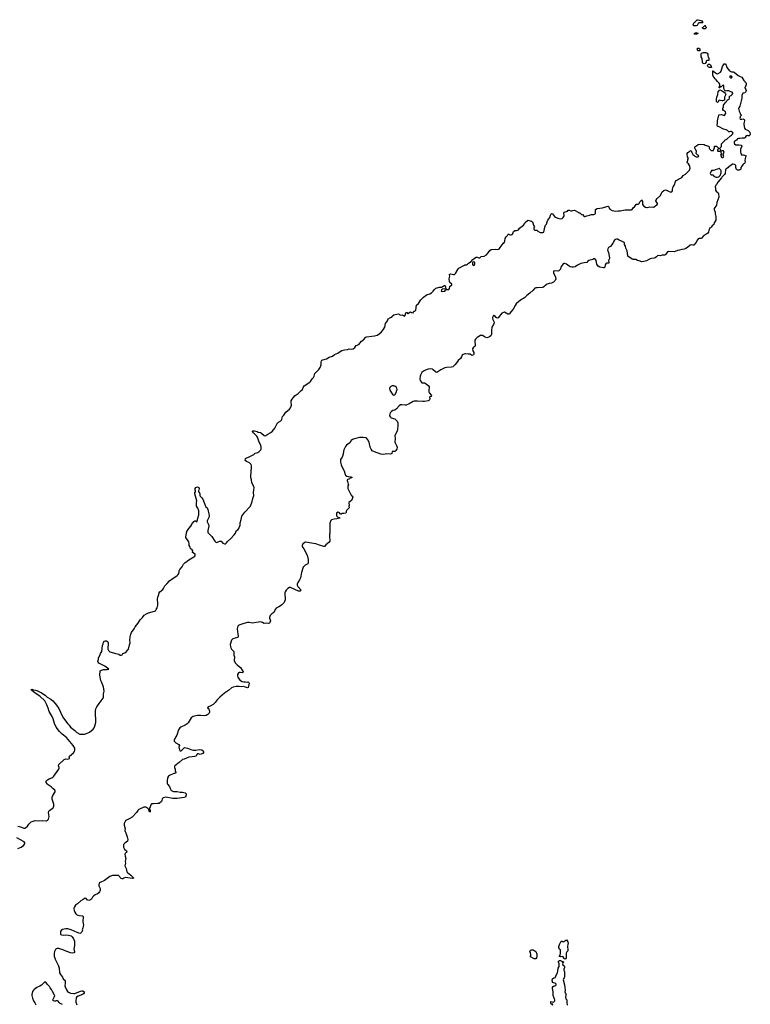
# Model space of a CAD drawing. Header units: inches. Extents: x 1889655 to 2052254, y 217972 to 431650.
# Tile 14 of 49: x 1974994 to 1991662, y 262649 to 285098. Entities that reach past the tile are written whole.
import ezdxf

# ---------------------------------------------------------------- set-up
doc = ezdxf.new("R2010")
doc.units = ezdxf.units.IN
doc.header["$MEASUREMENT"] = 0
for name, color, linetype in [('B9276', 7, 'Continuous'), ('B9277', 7, 'Continuous'), ('B9286', 7, 'Continuous'), ('B9287', 7, 'Continuous'), ('B9288', 7, 'Continuous'), ('B9297', 7, 'Continuous'), ('B9298', 7, 'Continuous')]:
    doc.layers.add(name, color=color, linetype=linetype)

msp = doc.modelspace()

# ---------------------------------------------------------------- linework, layer by layer
at = {"layer": 'B9276', "color": 6, "elevation": 100}
for points in [[(1974951, 266711), (1975010, 266699), (1975070, 266671), (1975090, 266664), (1975110, 266664), (1975130, 266673), (1975170, 266710), (1975202, 266758), (1975230, 266790), (1975253, 266807), (1975280, 266820), (1975350, 266837), (1975424, 266836), (1975510, 266842), (1975605, 266836), (1975630, 266845), (1975650, 266867), (1975666, 266930), (1975655, 267025), (1975660, 267050), (1975672, 267070), (1975738, 267110), (1975755, 267130), (1975770, 267167), (1975772, 267210), (1975740, 267300), (1975736, 267330), (1975737, 267370), (1975750, 267411), (1975800, 267490), (1975805, 267510), (1975795, 267530), (1975750, 267569), (1975712, 267610), (1975645, 267650), (1975626, 267670), (1975601, 267710), (1975599, 267730), (1975608, 267750), (1975629, 267771), (1975670, 267793), (1975730, 267816), (1975750, 267829), (1975770, 267852), (1975885, 268010), (1975893, 268027), (1975892, 268050), (1975878, 268090), (1975884, 268116), (1976010, 268232), (1976050, 268248), (1976090, 268242), (1976128, 268250), (1976129, 268270), (1976122, 268290), (1976128, 268310), (1976178, 268342), (1976220, 268380), (1976245, 268415), (1976253, 268447), (1976253, 268490), (1976213, 268553), (1976060, 268730), (1975965, 268810), (1975905, 268870), (1975829, 268970), (1975789, 269049), (1975756, 269156), (1975733, 269210), (1975670, 269322), (1975644, 269404), (1975615, 269475), (1975567, 269567), (1975454, 269674), (1975345, 269745), (1975265, 269810), (1975259, 269830), (1975270, 269837), (1975286, 269826), (1975383, 269803), (1975490, 269754), (1975574, 269694), (1975625, 269650), (1975708, 269608), (1975750, 269571), (1975806, 269510), (1975834, 269470), (1975884, 269390), (1975961, 269230), (1975997, 269170), (1976090, 269041), (1976121, 269010), (1976151, 268970), (1976252, 268892), (1976295, 268850), (1976370, 268811), (1976470, 268805), (1976520, 268821), (1976589, 268851), (1976670, 268922), (1976691, 268950), (1976700, 268970), (1976728, 269072), (1976731, 269150), (1976724, 269250), (1976727, 269310), (1976723, 269350), (1976730, 269385), (1976752, 269430), (1976805, 269510), (1976895, 269630), (1976904, 269650), (1976907, 269730), (1976925, 269790), (1976903, 269890), (1976861, 270000)], [(1980000, 269893), (1979935, 269895), (1979863, 269877), (1979830, 269862), (1979757, 269803), (1979670, 269745), (1979557, 269650), (1979497, 269590), (1979450, 269530), (1979410, 269488), (1979337, 269443), (1979292, 269430), (1979282, 269410), (1979306, 269386), (1979319, 269359), (1979328, 269330), (1979328, 269312), (1979316, 269290), (1979284, 269256), (1979250, 269235), (1979215, 269225), (1979130, 269236), (1979050, 269235), (1979009, 269229), (1978950, 269211), (1978930, 269199), (1978910, 269178), (1978837, 269070), (1978815, 269045), (1978770, 269013), (1978668, 268970), (1978644, 268950), (1978618, 268910), (1978576, 268784), (1978534, 268710), (1978520, 268670), (1978522, 268650), (1978535, 268630), (1978559, 268610), (1978625, 268570), (1978638, 268550), (1978628, 268512), (1978630, 268472), (1978640, 268460), (1978650, 268431), (1978670, 268431), (1978690, 268445), (1978755, 268505), (1978823, 268490), (1978899, 268459), (1978950, 268447), (1979010, 268444), (1979098, 268458), (1979150, 268451), (1979177, 268430), (1979190, 268410), (1979190, 268390), (1979173, 268370), (1979136, 268350), (1979110, 268348), (1979070, 268360), (1979050, 268357), (1979036, 268344), (1979019, 268310), (1978990, 268296), (1978926, 268294), (1978854, 268286), (1978797, 268263), (1978750, 268236), (1978710, 268230), (1978636, 268164), (1978530, 268090), (1978525, 268070), (1978528, 268050), (1978543, 268010), (1978545, 267965), (1978553, 267947), (1978553, 267927), (1978530, 267908), (1978510, 267908), (1978415, 267865), (1978390, 267849), (1978366, 267814), (1978357, 267743), (1978362, 267690), (1978370, 267668), (1978414, 267614), (1978434, 267554), (1978450, 267525), (1978470, 267513), (1978505, 267505), (1978590, 267500), (1978652, 267488), (1978710, 267486), (1978771, 267470), (1978791, 267449), (1978791, 267429), (1978778, 267370), (1978750, 267361), (1978590, 267344), (1978485, 267345), (1978330, 267369), (1978270, 267356), (1978244, 267336), (1978237, 267290), (1978227, 267273), (1978175, 267230), (1978135, 267225), (1978050, 267223), (1978010, 267218), (1977997, 267210), (1977954, 267110), (1977956, 267090), (1977971, 267069), (1977974, 267050), (1977970, 267029), (1977963, 267043), (1977950, 267049), (1977938, 267090), (1977919, 267110), (1977870, 267141), (1977850, 267144), (1977830, 267141), (1977712, 267088), (1977690, 267066), (1977660, 267020), (1977563, 266917), (1977510, 266884), (1977431, 266850), (1977411, 266830), (1977385, 266790), (1977379, 266770), (1977381, 266730), (1977397, 266650), (1977396, 266610), (1977401, 266590), (1977419, 266559), (1977450, 266470), (1977464, 266410), (1977452, 266370), (1977390, 266326), (1977365, 266290), (1977363, 266270), (1977366, 266230), (1977384, 266190), (1977430, 266150), (1977436, 266130), (1977425, 266110), (1977397, 266090), (1977393, 266070), (1977398, 266030), (1977415, 265970), (1977402, 265910), (1977408, 265870), (1977395, 265810), (1977398, 265790), (1977425, 265745), (1977440, 265670), (1977454, 265654), (1977530, 265596), (1977580, 265540), (1977594, 265530), (1977593, 265527), (1977590, 265522), (1977570, 265519), (1977410, 265538), (1977373, 265527), (1977350, 265510), (1977330, 265507), (1977310, 265514), (1977250, 265587), (1977110, 265587), (1977054, 265566), (1976929, 265471), (1976830, 265425), (1976810, 265408), (1976800, 265370), (1976803, 265350), (1976828, 265290), (1976830, 265250), (1976826, 265230), (1976816, 265210), (1976798, 265190), (1976770, 265170), (1976717, 265143), (1976682, 265118), (1976658, 265090), (1976633, 265050), (1976610, 265030), (1976570, 265019), (1976550, 265024), (1976535, 265035), (1976510, 265064), (1976490, 265066), (1976444, 265036), (1976391, 265010), (1976310, 264938), (1976270, 264910), (1976246, 264874), (1976233, 264830), (1976236, 264790), (1976251, 264750), (1976277, 264710), (1976290, 264697), (1976320, 264680), (1976350, 264671), (1976425, 264665), (1976438, 264658), (1976444, 264650), (1976438, 264530), (1976448, 264452), (1976437, 264390), (1976427, 264370), (1976423, 264350), (1976427, 264330), (1976422, 264310), (1976398, 264290), (1976386, 264274), (1976370, 264265), (1976303, 264283), (1976167, 264347), (1976090, 264369), (1976050, 264369), (1975970, 264353), (1975942, 264330), (1975927, 264310), (1975923, 264283), (1975926, 264250), (1975930, 264241), (1975950, 264231), (1975990, 264223), (1976050, 264231), (1976110, 264226), (1976169, 264209), (1976191, 264190), (1976222, 264142), (1976242, 264090), (1976242, 263990), (1976232, 263910), (1976245, 263850), (1976241, 263830), (1976230, 263821), (1976190, 263818), (1976150, 263824), (1976090, 263842), (1975957, 263897), (1975890, 263918), (1975850, 263920), (1975830, 263915), (1975810, 263897), (1975790, 263852), (1975778, 263810), (1975778, 263750), (1975800, 263680), (1975859, 263570), (1975876, 263530), (1975893, 263470), (1975906, 263370), (1975926, 263326), (1975969, 263270), (1975990, 263230), (1976034, 263190), (1976034, 263130), (1976026, 263070), (1976030, 263050), (1976060, 262980), (1976084, 262944), (1976105, 262925), (1976150, 262902), (1976226, 262894), (1976250, 262898), (1976382, 262950), (1976410, 262956), (1976433, 262953), (1976462, 262930), (1976465, 262910), (1976450, 262886), (1976425, 262870), (1976328, 262832), (1976290, 262810), (1976281, 262790), (1976273, 262730), (1976276, 262696), (1976301, 262641)], [(1974955, 266205), (1975030, 266233), (1975078, 266270), (1975112, 266310), (1975115, 266330), (1975099, 266350), (1975010, 266403), (1974926, 266446)], [(1975968, 262648), (1975919, 262670), (1975896, 262690), (1975870, 262724), (1975858, 262730), (1975850, 262733), (1975830, 262729), (1975810, 262719), (1975790, 262719), (1975761, 262730), (1975747, 262753), (1975785, 262830), (1975793, 262850), (1975790, 262858), (1975741, 262941), (1975717, 262990), (1975690, 263025), (1975674, 263054), (1975625, 263105), (1975590, 263153), (1975570, 263159), (1975550, 263149), (1975494, 263086), (1975457, 263063), (1975389, 263031), (1975326, 262990), (1975310, 262974), (1975290, 262939), (1975270, 262875), (1975269, 262849), (1975286, 262786), (1975310, 262730), (1975341, 262681), (1975359, 262639)]]:
    msp.add_lwpolyline(points, dxfattribs=at)
at = {"layer": 'B9277', "color": 6, "elevation": 100}
for points in [[(1976861, 270000), (1976849, 270030), (1976819, 270150), (1976829, 270250), (1976858, 270270), (1976910, 270284), (1976990, 270284), (1977026, 270290), (1976935, 270355), (1976801, 270430), (1976783, 270450), (1976780, 270470), (1976790, 270510), (1976789, 270551), (1976820, 270600), (1976839, 270650), (1976869, 270691), (1976886, 270830), (1976896, 270870), (1976910, 270898), (1976930, 270926), (1976950, 270934), (1976973, 270933), (1977005, 270910), (1977011, 270890), (1977007, 270750), (1977018, 270718), (1977050, 270682), (1977184, 270644), (1977254, 270630), (1977290, 270612), (1977310, 270612), (1977330, 270614), (1977348, 270650), (1977390, 270663), (1977430, 270691), (1977465, 270730), (1977476, 270750), (1977497, 270843), (1977509, 270870), (1977513, 270890), (1977509, 270950), (1977513, 271030), (1977529, 271090), (1977545, 271130), (1977609, 271211), (1977630, 271258), (1977690, 271331), (1977742, 271418), (1977795, 271470), (1977837, 271523), (1977885, 271555), (1977930, 271576), (1978070, 271611), (1978090, 271623), (1978110, 271647), (1978132, 271690), (1978147, 271750), (1978149, 271789), (1978142, 271890), (1978146, 271930), (1978169, 271991), (1978178, 272030), (1978189, 272050), (1978259, 272110), (1978275, 272130), (1978307, 272190), (1978360, 272240), (1978410, 272302), (1978498, 272362), (1978530, 272391), (1978590, 272426), (1978612, 272448), (1978624, 272470), (1978635, 272510), (1978634, 272530), (1978650, 272565), (1978698, 272622), (1978734, 272686), (1978770, 272722), (1978810, 272745), (1978821, 272759), (1978855, 272785), (1978969, 272850), (1978989, 272870), (1978998, 272890), (1978998, 272910), (1978935, 272950), (1978942, 272990), (1978929, 273010), (1978904, 273024), (1978890, 273042), (1978883, 273070), (1978864, 273110), (1978863, 273150), (1978853, 273190), (1978838, 273218), (1978797, 273270), (1978787, 273290), (1978784, 273310), (1978796, 273390), (1978810, 273427), (1978850, 273496), (1978900, 273550), (1978921, 273590), (1978930, 273618), (1978950, 273632), (1978970, 273658), (1978989, 273671), (1979012, 273670), (1979030, 273652), (1979046, 273654), (1979055, 273730), (1979079, 273810), (1979078, 273898), (1979058, 273958), (1979028, 274010), (1979027, 274093), (1979035, 274130), (1978989, 274291), (1978990, 274312), (1979008, 274330), (1979008, 274350), (1978999, 274370), (1978997, 274410), (1979009, 274431), (1979030, 274443), (1979050, 274445), (1979081, 274430), (1979088, 274410), (1979071, 274350), (1979076, 274336), (1979090, 274325), (1979107, 274290), (1979107, 274250), (1979113, 274233), (1979150, 274193), (1979170, 274164), (1979210, 274070), (1979230, 274010), (1979243, 273990), (1979270, 273966), (1979290, 273931), (1979312, 273830), (1979315, 273790), (1979307, 273750), (1979274, 273670), (1979270, 273650), (1979298, 273590), (1979306, 273550), (1979287, 273450), (1979290, 273410), (1979310, 273382), (1979378, 273318), (1979448, 273210), (1979470, 273184), (1979490, 273175), (1979550, 273205), (1979590, 273211), (1979625, 273165), (1979666, 273146), (1979690, 273151), (1979710, 273168), (1979736, 273204), (1979810, 273270), (1979890, 273355), (1979915, 273390), (1979930, 273441), (1979969, 273470), (1979990, 273496), (1980000, 273517)], [(1980000, 271292), (1979981, 271279), (1979960, 271250), (1979959, 271210), (1979970, 271090), (1979981, 271050), (1979982, 271030), (1979966, 271014), (1979855, 270985), (1979839, 270970), (1979828, 270950), (1979799, 270850), (1979800, 270810), (1979810, 270773), (1979824, 270744), (1979877, 270690), (1979881, 270670), (1979881, 270610), (1979898, 270570), (1979898, 270550), (1979887, 270510), (1979890, 270479), (1979916, 270430), (1979955, 270390), (1980000, 270351)], [(1980000, 270215), (1979985, 270210), (1979967, 270170), (1979965, 270135), (1979971, 270110), (1979983, 270083), (1980000, 270064)]]:
    msp.add_lwpolyline(points, dxfattribs=at)
at = {"layer": 'B9286', "color": 6, "elevation": 100}
for points in [[(1980210, 270000), (1980225, 269990), (1980226, 269970), (1980210, 269873), (1980190, 269863), (1980143, 269883), (1980095, 269895), (1980050, 269891), (1980000, 269893)], [(1980142, 270000), (1980190, 269997), (1980208, 270000)], [(1987153, 262630), (1987155, 262650), (1987150, 262654), (1987129, 262650), (1987115, 262670), (1987109, 262690), (1987110, 262714), (1987170, 262699), (1987190, 262713), (1987202, 262730), (1987205, 262750), (1987198, 262770), (1987184, 262790), (1987166, 262850), (1987163, 262877), (1987167, 262930), (1987150, 263010), (1987152, 263030), (1987163, 263057), (1987190, 263070), (1987210, 263073), (1987232, 263090), (1987231, 263110), (1987210, 263130), (1987170, 263136), (1987153, 263150), (1987153, 263170), (1987144, 263190), (1987146, 263230), (1987177, 263250), (1987216, 263264), (1987221, 263270), (1987232, 263310), (1987262, 263370), (1987274, 263406), (1987282, 263470), (1987299, 263510), (1987300, 263570), (1987286, 263610), (1987287, 263630), (1987310, 263645), (1987330, 263648), (1987363, 263630), (1987370, 263618), (1987390, 263625), (1987400, 263620), (1987405, 263610), (1987386, 263594), (1987375, 263570), (1987382, 263550), (1987413, 263530), (1987423, 263510), (1987421, 263490), (1987405, 263450), (1987405, 263430), (1987417, 263410), (1987421, 263390), (1987422, 263270), (1987413, 263250), (1987398, 263230), (1987393, 263210), (1987423, 263090), (1987439, 262970), (1987431, 262930), (1987436, 262910), (1987454, 262894), (1987457, 262877), (1987457, 262850), (1987449, 262809), (1987457, 262777), (1987474, 262750), (1987475, 262690), (1987484, 262630)]]:
    msp.add_lwpolyline(points, dxfattribs=at)
for points in [[(1987430, 263677), (1987417, 263690), (1987394, 263730), (1987370, 263741), (1987330, 263729), (1987310, 263742), (1987306, 263750), (1987322, 263770), (1987329, 263810), (1987329, 263889), (1987318, 263910), (1987295, 263935), (1987294, 263970), (1987307, 264013), (1987330, 264062), (1987350, 264092), (1987370, 264092), (1987390, 264074), (1987410, 264082), (1987450, 264111), (1987470, 264118), (1987497, 264070), (1987503, 264050), (1987501, 264010), (1987490, 263970), (1987502, 263890), (1987496, 263870), (1987476, 263844), (1987464, 263816), (1987461, 263710), (1987450, 263689)], [(1986750, 263686), (1986729, 263689), (1986646, 263730), (1986648, 263750), (1986658, 263770), (1986658, 263790), (1986649, 263809), (1986648, 263830), (1986629, 263850), (1986638, 263870), (1986650, 263882), (1986673, 263893), (1986710, 263894), (1986730, 263874), (1986750, 263872), (1986771, 263851), (1986791, 263791), (1986794, 263750), (1986786, 263710), (1986770, 263689)]]:
    msp.add_lwpolyline(points, close=True, dxfattribs=at)
at = {"layer": 'B9287', "color": 6, "elevation": 100}
for points in [[(1988523, 280000), (1988470, 279930), (1988430, 279901), (1988408, 279872), (1988405, 279845), (1988410, 279827), (1988430, 279790), (1988442, 279710), (1988453, 279670), (1988451, 279650), (1988427, 279610), (1988436, 279570), (1988432, 279550), (1988390, 279547), (1988365, 279535), (1988352, 279510), (1988346, 279454), (1988330, 279440), (1988310, 279438), (1988230, 279457), (1988190, 279476), (1988164, 279524), (1988142, 279610), (1988130, 279632), (1988110, 279646), (1988090, 279643), (1988070, 279630), (1987976, 279604), (1987954, 279590), (1987930, 279560), (1987870, 279556), (1987797, 279543), (1987717, 279503), (1987670, 279466), (1987630, 279457), (1987590, 279457), (1987550, 279465), (1987530, 279475), (1987470, 279521), (1987430, 279537), (1987410, 279538), (1987391, 279530), (1987381, 279510), (1987349, 279471), (1987340, 279450), (1987333, 279410), (1987293, 279370), (1987270, 279363), (1987190, 279373), (1987172, 279368), (1987175, 279330), (1987217, 279230), (1987222, 279190), (1987210, 279149), (1987171, 279110), (1987130, 279093), (1987070, 279081), (1987030, 279066), (1987001, 279050), (1986953, 279007), (1986930, 278993), (1986810, 278981), (1986770, 278984), (1986750, 278977), (1986708, 278930), (1986630, 278860), (1986567, 278813), (1986510, 278753), (1986470, 278737), (1986441, 278719), (1986384, 278676), (1986323, 278617), (1986298, 278582), (1986250, 278495), (1986200, 278440), (1986170, 278389), (1986150, 278383), (1986130, 278387), (1986052, 278428), (1986030, 278425), (1985990, 278409), (1985910, 278302), (1985890, 278294), (1985864, 278310), (1985830, 278349), (1985810, 278355), (1985802, 278350), (1985783, 278310), (1985781, 278290), (1985786, 278266), (1985814, 278214), (1985815, 278190), (1985806, 278150), (1985767, 278090), (1985755, 278010), (1985757, 277930), (1985740, 277890), (1985710, 277865), (1985676, 277850), (1985650, 277846), (1985610, 277856), (1985550, 277896), (1985530, 277901), (1985510, 277894), (1985433, 277850), (1985390, 277817), (1985377, 277790), (1985375, 277770), (1985385, 277670), (1985375, 277645), (1985350, 277628), (1985325, 277590), (1985335, 277550), (1985357, 277510), (1985355, 277470), (1985344, 277456), (1985310, 277445), (1985270, 277469), (1985250, 277475), (1985227, 277473), (1985162, 277482), (1985150, 277483), (1985112, 277468), (1985090, 277450), (1985073, 277410), (1985050, 277376), (1985000, 277330), (1984970, 277285), (1984923, 277230), (1984875, 277185), (1984848, 277172), (1984730, 277166), (1984690, 277158), (1984603, 277117), (1984510, 277055), (1984490, 277061), (1984430, 277116), (1984410, 277127), (1984370, 277134), (1984310, 277128), (1984266, 277114), (1984210, 277087), (1984169, 277051), (1984135, 276990), (1984130, 276968), (1984125, 276910), (1984130, 276870), (1984150, 276841), (1984170, 276821), (1984195, 276815), (1984230, 276815), (1984270, 276796), (1984310, 276761), (1984336, 276730), (1984339, 276710), (1984331, 276650), (1984331, 276610), (1984344, 276584), (1984391, 276530), (1984376, 276504), (1984350, 276498), (1984342, 276490), (1984352, 276450), (1984345, 276430), (1984330, 276415), (1984314, 276410), (1984230, 276393), (1984190, 276392), (1984070, 276402), (1983990, 276397), (1983967, 276390), (1983879, 276341), (1983810, 276312), (1983790, 276310), (1983710, 276319), (1983685, 276315), (1983650, 276294), (1983590, 276229), (1983550, 276199), (1983510, 276189), (1983476, 276164), (1983456, 276144), (1983435, 276110), (1983431, 276070), (1983450, 276038), (1983470, 276021), (1983550, 275997), (1983578, 275978), (1983605, 275945), (1983618, 275910), (1983623, 275837), (1983614, 275766), (1983602, 275718), (1983564, 275650), (1983556, 275610), (1983562, 275550), (1983554, 275470), (1983559, 275450), (1983592, 275390), (1983602, 275350), (1983595, 275305), (1983570, 275269), (1983550, 275256), (1983510, 275255), (1983492, 275250), (1983481, 275210), (1983450, 275192), (1983370, 275197), (1983297, 275183), (1983230, 275193), (1983086, 275246), (1983039, 275270), (1983010, 275310), (1982990, 275355), (1982978, 275430), (1982966, 275466), (1982938, 275518), (1982910, 275550), (1982890, 275561), (1982830, 275576), (1982750, 275572), (1982630, 275541), (1982590, 275524), (1982559, 275501), (1982526, 275450), (1982450, 275399), (1982426, 275370), (1982391, 275290), (1982371, 275210), (1982371, 275189), (1982350, 275126), (1982312, 275070), (1982312, 275012), (1982331, 274950), (1982332, 274930), (1982396, 274810), (1982417, 274730), (1982430, 274710), (1982461, 274690), (1982530, 274675), (1982550, 274678), (1982572, 274670), (1982570, 274649), (1982550, 274649), (1982530, 274643), (1982515, 274630), (1982465, 274610), (1982466, 274590), (1982476, 274570), (1982484, 274536), (1982485, 274505), (1982492, 274490), (1982482, 274470), (1982482, 274410), (1982557, 274257), (1982591, 274210), (1982563, 274137), (1982506, 274090), (1982501, 274070), (1982511, 274050), (1982511, 274030), (1982504, 274010), (1982507, 273970), (1982496, 273950), (1982469, 273931), (1982453, 273910), (1982445, 273890), (1982440, 273860), (1982432, 273850), (1982390, 273841), (1982350, 273842), (1982330, 273828), (1982310, 273828), (1982279, 273859), (1982250, 273869), (1982225, 273850), (1982218, 273830), (1982218, 273810), (1982225, 273790), (1982250, 273754), (1982292, 273752), (1982294, 273730), (1982250, 273728), (1982230, 273715), (1982170, 273709), (1982110, 273694), (1982090, 273682), (1982070, 273622), (1982066, 273590), (1982070, 273390), (1982065, 273370), (1982061, 273310), (1982073, 273230), (1982067, 273210), (1982050, 273179), (1981975, 273125), (1981950, 273089), (1981930, 273089), (1981837, 273117), (1981751, 273149), (1981694, 273154), (1981511, 273189), (1981450, 273145), (1981435, 273110), (1981436, 273090), (1981473, 273033), (1981549, 272890), (1981572, 272788), (1981577, 272710), (1981571, 272690), (1981510, 272660), (1981473, 272630), (1981464, 272616), (1981424, 272496), (1981400, 272370), (1981381, 272330), (1981339, 272270), (1981324, 272230), (1981325, 272205), (1981337, 272177), (1981416, 272090), (1981391, 272070), (1981370, 272065), (1981354, 272066), (1981172, 272152), (1981148, 272152), (1981110, 272132), (1981070, 272092), (1981050, 272050), (1981046, 272030), (1981048, 271873), (1981038, 271830), (1981030, 271814), (1980970, 271748), (1980909, 271710), (1980842, 271678), (1980819, 271650), (1980790, 271581), (1980747, 271553), (1980710, 271514), (1980694, 271470), (1980697, 271450), (1980712, 271412), (1980714, 271390), (1980703, 271357), (1980690, 271341), (1980670, 271334), (1980630, 271341), (1980570, 271331), (1980535, 271355), (1980490, 271366), (1980299, 271341), (1980230, 271352), (1980190, 271352), (1980110, 271335), (1980017, 271303), (1980000, 271292)], [(1980000, 273517), (1980025, 273570), (1980027, 273630), (1980050, 273705), (1980063, 273777), (1980127, 273870), (1980261, 274010), (1980296, 274110), (1980310, 274181), (1980332, 274230), (1980336, 274250), (1980325, 274315), (1980339, 274370), (1980341, 274430), (1980338, 274450), (1980290, 274550), (1980285, 274610), (1980270, 274658), (1980267, 274687), (1980285, 274890), (1980282, 274930), (1980274, 274954), (1980237, 274997), (1980166, 275026), (1980135, 275050), (1980149, 275090), (1980257, 275143), (1980333, 275187), (1980370, 275217), (1980430, 275230), (1980450, 275242), (1980492, 275290), (1980502, 275310), (1980506, 275350), (1980493, 275390), (1980448, 275488), (1980419, 275579), (1980403, 275603), (1980343, 275663), (1980329, 275670), (1980323, 275683), (1980310, 275689), (1980302, 275710), (1980304, 275716), (1980310, 275722), (1980350, 275722), (1980410, 275710), (1980436, 275696), (1980490, 275684), (1980513, 275670), (1980570, 275616), (1980590, 275611), (1980610, 275615), (1980657, 275650), (1980710, 275678), (1980752, 275710), (1980818, 275782), (1980874, 275906), (1980896, 275924), (1980954, 275950), (1980969, 275970), (1980975, 275990), (1980987, 276050), (1981018, 276082), (1981067, 276150), (1981150, 276220), (1981174, 276250), (1981191, 276290), (1981193, 276310), (1981186, 276370), (1981191, 276409), (1981210, 276447), (1981230, 276474), (1981278, 276530), (1981350, 276572), (1981419, 276641), (1981444, 276670), (1981470, 276730), (1981487, 276750), (1981612, 276830), (1981630, 276850), (1981669, 276911), (1981698, 276942), (1981715, 276970), (1981730, 277030), (1981741, 277050), (1981818, 277122), (1981851, 277169), (1981871, 277230), (1981871, 277290), (1981880, 277320), (1981890, 277333), (1981910, 277344), (1981990, 277369), (1982057, 277403), (1982130, 277428), (1982179, 277461), (1982250, 277494), (1982305, 277535), (1982344, 277556), (1982407, 277573), (1982470, 277582), (1982510, 277593), (1982570, 277587), (1982604, 277596), (1982638, 277622), (1982674, 277666), (1982730, 277694), (1982790, 277770), (1982839, 277801), (1982890, 277856), (1982910, 277871), (1983030, 277879), (1983090, 277889), (1983150, 277909), (1983190, 277930), (1983250, 277979), (1983290, 278028), (1983321, 278090), (1983339, 278170), (1983386, 278234), (1983403, 278277), (1983450, 278311), (1983488, 278330), (1983497, 278343), (1983530, 278366), (1983631, 278391), (1983650, 278385), (1983668, 278368), (1983690, 278359), (1983730, 278366), (1983770, 278341), (1983790, 278362), (1983810, 278431), (1983830, 278422), (1983836, 278410), (1983850, 278399), (1983910, 278436), (1983930, 278425), (1983970, 278414), (1983988, 278450), (1984010, 278454), (1984030, 278474), (1984049, 278590), (1984094, 278630), (1984142, 278710), (1984209, 278770), (1984289, 278831), (1984348, 278850), (1984390, 278871), (1984430, 278912), (1984454, 278950), (1984484, 278976), (1984570, 278999), (1984590, 278996), (1984619, 279001), (1984690, 279042), (1984710, 279010), (1984716, 278964), (1984710, 278955), (1984690, 278963), (1984643, 278957), (1984620, 278940), (1984613, 278910), (1984630, 278901), (1984670, 278905), (1984690, 278912), (1984706, 278930), (1984713, 278947), (1984770, 278943), (1984785, 278950), (1984799, 278970), (1984808, 279012), (1984849, 279050), (1984849, 279070), (1984810, 279109), (1984803, 279130), (1984790, 279190), (1984810, 279250), (1984802, 279282), (1984794, 279290), (1984810, 279299), (1984830, 279300), (1984890, 279287), (1984910, 279291), (1984921, 279299), (1984933, 279310), (1984990, 279406), (1985010, 279431), (1985126, 279490), (1985150, 279512), (1985190, 279512), (1985210, 279522), (1985235, 279550), (1985297, 279583), (1985330, 279631), (1985390, 279679), (1985410, 279686), (1985430, 279686), (1985470, 279672), (1985490, 279672), (1985520, 279700), (1985590, 279705), (1985640, 279740), (1985680, 279780), (1985722, 279838), (1985750, 279858), (1985850, 279864), (1985890, 279856), (1985917, 279863), (1985938, 279882), (1985990, 279959), (1986034, 280000)], [(1990000, 279832), (1989932, 279808), (1989790, 279810), (1989774, 279806), (1989754, 279786), (1989730, 279743), (1989710, 279730), (1989650, 279729), (1989605, 279715), (1989550, 279719), (1989521, 279690), (1989490, 279667), (1989470, 279660), (1989410, 279655), (1989375, 279645), (1989346, 279634), (1989290, 279602), (1989230, 279584), (1989190, 279581), (1989130, 279601), (1989090, 279609), (1989050, 279630), (1988990, 279632), (1988970, 279638), (1988870, 279705), (1988866, 279710), (1988857, 279777), (1988854, 279830), (1988822, 279890), (1988812, 279932), (1988795, 279970), (1988790, 280000)], [(1980000, 270351), (1980030, 270325), (1980070, 270270), (1980090, 270230), (1980083, 270217), (1980070, 270209), (1980030, 270218), (1980010, 270218), (1980000, 270215)], [(1980000, 270064), (1980020, 270040), (1980031, 270030), (1980070, 270011), (1980110, 270002), (1980142, 270000)], [(1980208, 270000), (1980210, 270000), (1980210, 270000)]]:
    msp.add_lwpolyline(points, dxfattribs=at)
for points in [[(1985350, 279575), (1985331, 279569), (1985324, 279556), (1985321, 279539), (1985327, 279507), (1985338, 279498), (1985350, 279496), (1985370, 279507), (1985381, 279530), (1985379, 279550), (1985370, 279569)], [(1983527, 276753), (1983491, 276749), (1983463, 276737), (1983439, 276710), (1983431, 276690), (1983437, 276650), (1983490, 276565), (1983507, 276547), (1983530, 276538), (1983550, 276545), (1983581, 276599), (1983599, 276650), (1983603, 276670), (1983597, 276697), (1983590, 276714), (1983550, 276746)]]:
    msp.add_lwpolyline(points, close=True, dxfattribs=at)
at = {"layer": 'B9288', "color": 6, "elevation": 100}
for points in [[(1986034, 280000), (1986037, 280003), (1986055, 280025), (1986065, 280050), (1986070, 280111), (1986090, 280146), (1986150, 280214), (1986161, 280201), (1986191, 280191), (1986210, 280190), (1986230, 280199), (1986250, 280230), (1986250, 280254), (1986258, 280270), (1986290, 280291), (1986330, 280291), (1986372, 280308), (1986398, 280342), (1986490, 280412), (1986514, 280446), (1986523, 280477), (1986590, 280525), (1986670, 280505), (1986691, 280490), (1986704, 280464), (1986717, 280417), (1986732, 280390), (1986735, 280370), (1986725, 280355), (1986722, 280330), (1986731, 280310), (1986750, 280300), (1986790, 280300), (1986818, 280278), (1986870, 280246), (1986930, 280245), (1986950, 280254), (1986962, 280290), (1986974, 280370), (1986989, 280411), (1987010, 280434), (1987024, 280490), (1987045, 280530), (1987089, 280590), (1987102, 280638), (1987118, 280670), (1987130, 280682), (1987150, 280672), (1987194, 280610), (1987214, 280594), (1987270, 280574), (1987330, 280560), (1987372, 280568), (1987396, 280590), (1987408, 280610), (1987412, 280632), (1987405, 280690), (1987414, 280706), (1987488, 280730), (1987510, 280752), (1987530, 280752), (1987570, 280741), (1987590, 280741), (1987610, 280751), (1987652, 280752), (1987734, 280710), (1987753, 280693), (1987772, 280692), (1987810, 280654), (1987830, 280654), (1987870, 280614), (1987890, 280612), (1987933, 280627), (1987990, 280638), (1988030, 280655), (1988090, 280659), (1988122, 280670), (1988133, 280690), (1988129, 280750), (1988133, 280767), (1988167, 280793), (1988290, 280806), (1988410, 280844), (1988434, 280834), (1988439, 280799), (1988455, 280775), (1988510, 280748), (1988590, 280732), (1988650, 280741), (1988690, 280742), (1988810, 280764), (1988930, 280760), (1988950, 280764), (1988966, 280774), (1988993, 280807), (1989019, 280830), (1989055, 280885), (1989069, 280891), (1989107, 280893), (1989120, 280900), (1989150, 280951), (1989170, 280972), (1989186, 280974), (1989190, 280994), (1989202, 280950), (1989206, 280886), (1989231, 280850), (1989270, 280822), (1989290, 280816), (1989310, 280818), (1989370, 280834), (1989450, 280827), (1989492, 280848), (1989510, 280865), (1989530, 280872), (1989548, 280890), (1989548, 280910), (1989529, 280929), (1989509, 280969), (1989514, 280990), (1989539, 281021), (1989614, 281090), (1989634, 281146), (1989649, 281171), (1989690, 281205), (1989730, 281218), (1989850, 281162), (1989868, 281172), (1989887, 281193), (1989888, 281228), (1989897, 281270), (1989905, 281290), (1989933, 281330), (1989953, 281407), (1989967, 281433), (1990000, 281449)], [(1988790, 280000), (1988789, 280010), (1988766, 280026), (1988710, 280055), (1988669, 280070), (1988634, 280094), (1988610, 280096), (1988590, 280089), (1988567, 280070), (1988550, 280048), (1988531, 280010), (1988523, 280000)]]:
    msp.add_lwpolyline(points, dxfattribs=at)
at = {"layer": 'B9297', "color": 6, "elevation": 100}
msp.add_lwpolyline([(1990408, 280000), (1990370, 279961), (1990350, 279955), (1990323, 279963), (1990290, 279959), (1990230, 279907), (1990190, 279881), (1990150, 279868), (1990099, 279861), (1990050, 279840), (1990006, 279834), (1990000, 279832)], dxfattribs=at)
at = {"layer": 'B9298', "color": 6, "elevation": 100}
for points in [[(1990570, 285026), (1990490, 285028), (1990472, 285010), (1990450, 284968), (1990424, 284956), (1990378, 284958), (1990368, 284968), (1990362, 284990), (1990383, 285037), (1990406, 285050), (1990447, 285093), (1990470, 285098), (1990530, 285081), (1990554, 285070), (1990574, 285050), (1990574, 285030)], [(1990588, 284888), (1990582, 284902), (1990566, 284910), (1990582, 284918), (1990586, 284930), (1990607, 284953), (1990622, 284958), (1990630, 284974), (1990634, 284970), (1990634, 284950), (1990652, 284930), (1990651, 284909), (1990630, 284889)], [(1990390, 284766), (1990386, 284790), (1990390, 284794), (1990422, 284798), (1990430, 284814), (1990438, 284798), (1990470, 284794), (1990474, 284790), (1990458, 284782), (1990450, 284766)], [(1990510, 284386), (1990468, 284390), (1990449, 284430), (1990468, 284452), (1990490, 284452), (1990511, 284431)], [(1990610, 284095), (1990590, 284101), (1990581, 284110), (1990570, 284130), (1990562, 284210), (1990538, 284250), (1990540, 284320), (1990547, 284333), (1990592, 284352), (1990650, 284352), (1990677, 284337), (1990691, 284310), (1990693, 284273), (1990704, 284244), (1990714, 284230), (1990713, 284167), (1990670, 284166), (1990654, 284150), (1990654, 284130), (1990630, 284098)], [(1990770, 284006), (1990730, 284009), (1990710, 284015), (1990690, 284029), (1990682, 284050), (1990689, 284071), (1990710, 284082), (1990730, 284082), (1990750, 284072), (1990772, 284030), (1990774, 284010)], [(1991210, 283818), (1991194, 283810), (1991194, 283790), (1991210, 283774), (1991230, 283774), (1991246, 283790), (1991234, 283814)], [(1991030, 283248), (1991009, 283249), (1990950, 283266), (1990934, 283250), (1990934, 283230), (1990910, 283208), (1990889, 283230), (1990889, 283289), (1990897, 283330), (1990921, 283390), (1990930, 283450), (1990970, 283502), (1991005, 283485), (1991064, 283444), (1991094, 283410), (1991102, 283390), (1991072, 283330), (1991074, 283270), (1991070, 283266)], [(1991050, 282106), (1991010, 282106), (1990998, 282102), (1990993, 282087), (1990994, 282030), (1990982, 282010), (1990994, 281990), (1990994, 281970), (1991010, 281954), (1991030, 281954), (1991050, 281974), (1991058, 281990), (1991046, 282010), (1991046, 282030), (1991066, 282070)], [(1990950, 281706), (1990911, 281689), (1990863, 281677), (1990850, 281668), (1990818, 281662), (1990810, 281646), (1990802, 281662), (1990790, 281666), (1990778, 281662), (1990745, 281590), (1990750, 281574), (1990770, 281562), (1990810, 281562), (1990832, 281532), (1990857, 281517), (1990886, 281506), (1990910, 281507), (1990941, 281519), (1990975, 281545), (1990998, 281610), (1990998, 281650), (1990988, 281668), (1990966, 281690), (1990962, 281702)]]:
    msp.add_lwpolyline(points, close=True, dxfattribs=at)
msp.add_lwpolyline([(1990000, 281449), (1990021, 281459), (1990097, 281503), (1990130, 281544), (1990187, 281573), (1990213, 281610), (1990276, 281664), (1990289, 281710), (1990284, 281750), (1990274, 281774), (1990249, 281809), (1990228, 281830), (1990218, 281850), (1990236, 281884), (1990238, 281910), (1990248, 281930), (1990246, 281950), (1990228, 281968), (1990221, 282030), (1990225, 282050), (1990239, 282070), (1990281, 282099), (1990290, 282110), (1990310, 282118), (1990331, 282070), (1990332, 282052), (1990350, 282022), (1990373, 282013), (1990394, 281990), (1990430, 281974), (1990470, 281974), (1990482, 281978), (1990486, 281990), (1990482, 282002), (1990467, 282007), (1990426, 282050), (1990438, 282098), (1990401, 282150), (1990393, 282170), (1990393, 282190), (1990406, 282210), (1990435, 282225), (1990470, 282251), (1990510, 282263), (1990610, 282251), (1990635, 282235), (1990710, 282214), (1990720, 282200), (1990722, 282170), (1990730, 282154), (1990770, 282114), (1990810, 282114), (1990822, 282118), (1990826, 282150), (1990842, 282158), (1990846, 282170), (1990847, 282213), (1990890, 282214), (1990934, 282170), (1990934, 282150), (1990914, 282130), (1990914, 282110), (1990922, 282102), (1990956, 282104), (1990982, 282118), (1990986, 282130), (1990966, 282150), (1990966, 282170), (1991006, 282210), (1991007, 282267), (1991016, 282284), (1991048, 282310), (1991056, 282324), (1991070, 282334), (1991078, 282350), (1991128, 282372), (1991207, 282453), (1991230, 282462), (1991258, 282490), (1991268, 282510), (1991258, 282530), (1991243, 282543), (1991230, 282549), (1991212, 282548), (1991190, 282538), (1991170, 282538), (1991142, 282570), (1991110, 282589), (1991050, 282599), (1991016, 282616), (1990970, 282649), (1990910, 282668), (1990903, 282683), (1990915, 282755), (1990915, 282790), (1990940, 282920), (1990949, 282931), (1991007, 282933), (1991050, 282918), (1991070, 282917), (1991097, 282950), (1991103, 282970), (1991096, 282996), (1991076, 283016), (1991048, 283030), (1991038, 283050), (1991038, 283070), (1991048, 283110), (1991048, 283152), (1991068, 283172), (1991101, 283219), (1991118, 283230), (1991136, 283264), (1991178, 283290), (1991188, 283310), (1991187, 283353), (1991226, 283370), (1991250, 283394), (1991266, 283430), (1991247, 283447), (1991230, 283448), (1991170, 283478), (1991125, 283475), (1991110, 283466), (1991083, 283483), (1991055, 283530), (1991058, 283590), (1991050, 283606), (1991024, 283596), (1990994, 283570), (1990974, 283566), (1990970, 283546), (1990950, 283546), (1990948, 283570), (1990962, 283578), (1990967, 283593), (1990969, 283630), (1990953, 283653), (1990910, 283686), (1990886, 283726), (1990859, 283750), (1990817, 283810), (1990809, 283831), (1990808, 283932), (1990814, 283930), (1990818, 283918), (1990830, 283914), (1990864, 283884), (1990890, 283871), (1990910, 283862), (1990930, 283871), (1990978, 283902), (1990999, 283921), (1991030, 284030), (1991068, 284090), (1991090, 284091), (1991110, 284062), (1991127, 284007), (1991190, 283930), (1991202, 283922), (1991230, 283913), (1991270, 283911), (1991290, 283903), (1991382, 283822), (1991430, 283801), (1991471, 283791), (1991512, 283712), (1991534, 283690), (1991538, 283678), (1991550, 283674), (1991558, 283658), (1991571, 283651), (1991570, 283606), (1991554, 283590), (1991554, 283570), (1991538, 283562), (1991534, 283550), (1991538, 283538), (1991554, 283530), (1991554, 283510), (1991572, 283490), (1991550, 283446), (1991534, 283430), (1991490, 283426), (1991471, 283370), (1991471, 283309), (1991426, 283130), (1991401, 283090), (1991396, 283070), (1991410, 283014), (1991434, 282970), (1991434, 282950), (1991454, 282930), (1991454, 282910), (1991434, 282890), (1991432, 282868), (1991422, 282850), (1991433, 282833), (1991470, 282832), (1991490, 282838), (1991524, 282824), (1991531, 282810), (1991531, 282790), (1991511, 282730), (1991511, 282710), (1991527, 282627), (1991543, 282603), (1991610, 282571), (1991650, 282531), (1991662, 282490), (1991650, 282466), (1991632, 282448), (1991610, 282448), (1991590, 282458), (1991570, 282448), (1991552, 282430), (1991552, 282410), (1991530, 282395), (1991478, 282398), (1991430, 282386), (1991390, 282389), (1991370, 282381), (1991343, 282350), (1991300, 282320), (1991291, 282310), (1991291, 282290), (1991304, 282264), (1991328, 282248), (1991350, 282242), (1991410, 282244), (1991450, 282235), (1991465, 282225), (1991472, 282210), (1991435, 282150), (1991436, 282076), (1991447, 282047), (1991472, 282012), (1991510, 282016), (1991570, 281994), (1991571, 281991), (1991554, 281966), (1991543, 281930), (1991539, 281890), (1991545, 281850), (1991530, 281818), (1991498, 281802), (1991470, 281755), (1991442, 281730), (1991442, 281690), (1991438, 281682), (1991411, 281669), (1991370, 281667), (1991350, 281682), (1991329, 281730), (1991329, 281750), (1991335, 281770), (1991318, 281790), (1991300, 281800), (1991270, 281805), (1991258, 281802), (1991211, 281769), (1991183, 281757), (1991159, 281730), (1991119, 281701), (1991099, 281681), (1991093, 281670), (1991091, 281609), (1991085, 281590), (1991070, 281568), (1991010, 281506), (1991002, 281490), (1990918, 281390), (1990890, 281338), (1990877, 281323), (1990862, 281290), (1990871, 281251), (1990867, 281233), (1990871, 281210), (1990883, 281190), (1990925, 281150), (1990934, 281130), (1990947, 281050), (1990899, 280930), (1990888, 280872), (1990836, 280790), (1990836, 280770), (1990862, 280710), (1990859, 280670), (1990873, 280610), (1990872, 280528), (1990841, 280470), (1990827, 280430), (1990790, 280399), (1990770, 280369), (1990750, 280354), (1990732, 280348), (1990732, 280332), (1990718, 280302), (1990707, 280250), (1990696, 280230), (1990670, 280213), (1990600, 280180), (1990550, 280115), (1990530, 280108), (1990510, 280113), (1990490, 280111), (1990476, 280104), (1990459, 280081), (1990430, 280022), (1990408, 280000)], dxfattribs=at)

doc.saveas('drawing.dxf')
